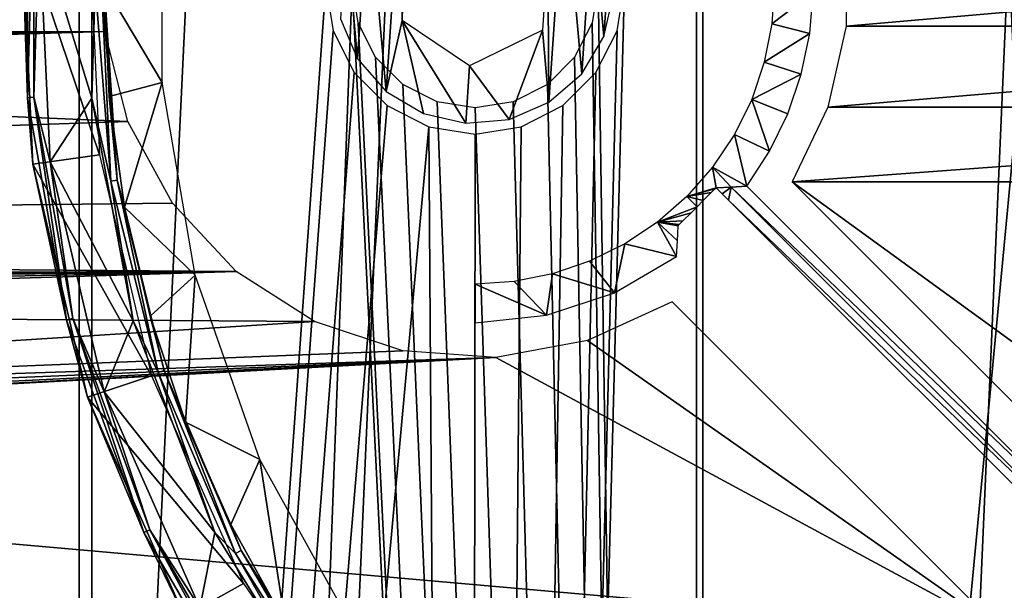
# Model space of a CAD drawing. Header units: millimetres. Extents: x -205 to 205, y -205 to 205.
# Tile 11 of 30: x -37 to -9, y -17 to -1. Entities that reach past the tile are written whole.
import ezdxf

# ---------------------------------------------------------------- set-up
doc = ezdxf.new("R2010")
doc.units = ezdxf.units.MM
doc.header["$LTSCALE"] = 33.374815
for name, color, linetype in [('1', 7, 'CONTINUOUS'), ('15', 7, 'CONTINUOUS'), ('19', 7, 'CONTINUOUS'), ('20', 7, 'CONTINUOUS'), ('21', 7, 'CONTINUOUS'), ('29', 7, 'CONTINUOUS'), ('3', 7, 'CONTINUOUS'), ('39', 7, 'CONTINUOUS'), ('44', 7, 'CONTINUOUS'), ('48', 7, 'CONTINUOUS'), ('54', 7, 'CONTINUOUS'), ('56', 7, 'CONTINUOUS')]:
    doc.layers.add(name, color=color, linetype=linetype)

msp = doc.modelspace()

# ---------------------------------------------------------------- linework, layer by layer
at = {"layer": '1', "color": 18, "linetype": 'Continuous', "true_color": 0x000000}
for points in [[(0, -203.05), (-17.697, -202.278), (0, 203.05), (0, -203.05)], [(0, 203.05), (-17.697, -202.278), (-17.697, 202.278), (0, 203.05)], [(-17.697, -202.278), (-35.259, -199.966), (-17.697, 202.278), (-17.697, -202.278)], [(-17.697, 202.278), (-35.259, -199.966), (-35.259, 199.966), (-17.697, 202.278)], [(-35.259, -199.966), (-52.553, -196.132), (-35.259, 199.966), (-35.259, -199.966)], [(-35.259, 199.966), (-52.553, -196.132), (-52.553, 196.132), (-35.259, 199.966)]]:
    msp.add_3dface(points, dxfattribs=at)
at = {"layer": '15', "color": 253, "linetype": 'Continuous', "true_color": 0xaab4c3}
for points in [[(-15.556, -1.112, 34.767), (-14.384, -0.206, 3.215), (-15.483, 0, 34.767), (-15.556, -1.112, 34.767)], [(-14.482, -1.386, 3.215), (-14.384, -0.206, 3.215), (-15.556, -1.112, 34.767), (-14.482, -1.386, 3.215)], [(-15.773, -2.204, 34.767), (-14.482, -1.386, 3.215), (-15.556, -1.112, 34.767), (-15.773, -2.204, 34.767)], [(-14.725, -2.546, 3.215), (-14.482, -1.386, 3.215), (-15.773, -2.204, 34.767), (-14.725, -2.546, 3.215)], [(-16.131, -3.259, 34.767), (-14.725, -2.546, 3.215), (-15.773, -2.204, 34.767), (-16.131, -3.259, 34.767)], [(-15.108, -3.668, 3.215), (-14.725, -2.546, 3.215), (-16.131, -3.259, 34.767), (-15.108, -3.668, 3.215)], [(-16.624, -4.258, 34.767), (-15.627, -4.733, 3.215), (-16.131, -3.259, 34.767), (-16.624, -4.258, 34.767)], [(-15.627, -4.733, 3.215), (-15.108, -3.668, 3.215), (-16.131, -3.259, 34.767), (-15.627, -4.733, 3.215)], [(-17.243, -5.185, 34.767), (-16.272, -5.727, 3.215), (-16.624, -4.258, 34.767), (-17.243, -5.185, 34.767)], [(-16.272, -5.727, 3.215), (-15.627, -4.733, 3.215), (-16.624, -4.258, 34.767), (-16.272, -5.727, 3.215)], [(-17.978, -6.022, 34.767), (-17.144, -5.778, 21.901), (-17.243, -5.185, 34.767), (-17.978, -6.022, 34.767)], [(-17.144, -5.778, 21.901), (-16.717, -5.757, 12.826), (-17.243, -5.185, 34.767), (-17.144, -5.778, 21.901)], [(-16.717, -5.757, 12.826), (-16.272, -5.727, 3.215), (-17.243, -5.185, 34.767), (-16.717, -5.757, 12.826)], [(-17.18, -5.808, 22.134), (-17.144, -5.778, 21.901), (-17.978, -6.022, 34.767), (-17.18, -5.808, 22.134)], [(-17.28, -5.91, 22.394), (-17.18, -5.808, 22.134), (-17.978, -6.022, 34.767), (-17.28, -5.91, 22.394)], [(-18.815, -6.757, 34.767), (-17.68, -6.319, 22.733), (-17.978, -6.022, 34.767), (-18.815, -6.757, 34.767)], [(-17.508, -6.142, 22.733), (-17.28, -5.91, 22.394), (-17.978, -6.022, 34.767), (-17.508, -6.142, 22.733)], [(-17.68, -6.319, 22.733), (-17.508, -6.142, 22.733), (-17.978, -6.022, 34.767), (-17.68, -6.319, 22.733)], [(-17.858, -6.492, 22.733), (-17.68, -6.319, 22.733), (-18.815, -6.757, 34.767), (-17.858, -6.492, 22.733)], [(-18.09, -6.72, 22.394), (-17.858, -6.492, 22.733), (-18.815, -6.757, 34.767), (-18.09, -6.72, 22.394)], [(-18.192, -6.82, 22.134), (-18.09, -6.72, 22.394), (-18.815, -6.757, 34.767), (-18.192, -6.82, 22.134)], [(-19.742, -7.376, 34.767), (-18.273, -7.728, 3.215), (-18.815, -6.757, 34.767), (-19.742, -7.376, 34.767)], [(-18.222, -6.856, 21.901), (-18.192, -6.82, 22.134), (-18.815, -6.757, 34.767), (-18.222, -6.856, 21.901)], [(-18.273, -7.728, 3.215), (-18.243, -7.283, 12.826), (-18.815, -6.757, 34.767), (-18.273, -7.728, 3.215)], [(-18.243, -7.283, 12.826), (-18.222, -6.856, 21.901), (-18.815, -6.757, 34.767), (-18.243, -7.283, 12.826)], [(-20.741, -7.869, 34.767), (-20.032, -8.762, 3.215), (-19.742, -7.376, 34.767), (-20.741, -7.869, 34.767)], [(-20.032, -8.762, 3.215), (-18.273, -7.728, 3.215), (-19.742, -7.376, 34.767), (-20.032, -8.762, 3.215)], [(-21.796, -8.227, 34.767), (-20.032, -8.762, 3.215), (-20.741, -7.869, 34.767), (-21.796, -8.227, 34.767)], [(-22.888, -8.444, 34.767), (-21.97, -9.402, 3.215), (-21.796, -8.227, 34.767), (-22.888, -8.444, 34.767)], [(-21.97, -9.402, 3.215), (-20.032, -8.762, 3.215), (-21.796, -8.227, 34.767), (-21.97, -9.402, 3.215)], [(-24, -8.517, 34.767), (-21.97, -9.402, 3.215), (-22.888, -8.444, 34.767), (-24, -8.517, 34.767)], [(-24, -9.619, 3.215), (-21.97, -9.402, 3.215), (-24, -8.517, 34.767), (-24, -9.619, 3.215)]]:
    msp.add_3dface(points, dxfattribs=at)
at = {"layer": '19', "color": 253, "linetype": 'Continuous', "true_color": 0xaab4c3}
for points in [[(-16.717, -5.757, 12.826), (-17.144, -5.778, 21.901), (-16.971, -5.946, 21.801), (-16.717, -5.757, 12.826)], [(-16.788, -6.128, 21.767), (-16.717, -5.757, 12.826), (-16.971, -5.946, 21.801), (-16.788, -6.128, 21.767)], [(-16.717, -5.757, 12.826), (-16.788, -6.128, 21.767), (-6.063, -16.404, 12.694), (-16.717, -5.757, 12.826)], [(-16.272, -5.727, 3.215), (-16.717, -5.757, 12.826), (-6.025, -15.974, 3.215), (-16.272, -5.727, 3.215)], [(-6.025, -15.974, 3.215), (-16.717, -5.757, 12.826), (-6.063, -16.404, 12.694), (-6.025, -15.974, 3.215)], [(-16.788, -6.128, 21.767), (-6.094, -16.821, 21.767), (-6.063, -16.404, 12.694), (-16.788, -6.128, 21.767)]]:
    msp.add_3dface(points, dxfattribs=at)
at = {"layer": '20', "color": 18, "linetype": 'Continuous', "true_color": 0x000000}
for points in [[(-40.08, -165.208, 36), (-24.194, 168.27, 36), (-28.25, 0, 36), (-40.08, -165.208, 36)], [(-24.194, 168.27, 36), (-40.08, -165.208, 36), (-40.079, 165.208, 36), (-24.194, 168.27, 36)], [(-28.042, -1.313, 36), (-40.08, -165.208, 36), (-28.25, 0, 36), (-28.042, -1.313, 36)], [(-8.25, 0, 36), (-24.193, -168.27, 36), (-19.75, 0, 36), (-8.25, 0, 36)], [(-8.089, -169.807, 36), (-24.193, -168.27, 36), (-8.25, 0, 36), (-8.089, -169.807, 36)], [(-19.75, 0, 36), (-24.193, -168.27, 36), (-19.958, -1.313, 36), (-19.75, 0, 36)], [(-27.438, -2.498, 36), (-40.08, -165.208, 36), (-28.042, -1.313, 36), (-27.438, -2.498, 36)], [(-19.958, -1.313, 36), (-24.193, -168.27, 36), (-20.562, -2.498, 36), (-19.958, -1.313, 36)], [(-26.498, -3.438, 36), (-40.08, -165.208, 36), (-27.438, -2.498, 36), (-26.498, -3.438, 36)], [(-20.562, -2.498, 36), (-24.193, -168.27, 36), (-21.502, -3.438, 36), (-20.562, -2.498, 36)], [(-25.313, -4.042, 36), (-40.08, -165.208, 36), (-26.498, -3.438, 36), (-25.313, -4.042, 36)], [(-21.502, -3.438, 36), (-24.193, -168.27, 36), (-22.687, -4.042, 36), (-21.502, -3.438, 36)], [(-24.193, -168.27, 36), (-40.08, -165.208, 36), (-25.313, -4.042, 36), (-24.193, -168.27, 36)], [(-24, -4.25, 36), (-24.193, -168.27, 36), (-25.313, -4.042, 36), (-24, -4.25, 36)], [(-24.193, -168.27, 36), (-24, -4.25, 36), (-22.687, -4.042, 36), (-24.193, -168.27, 36)]]:
    msp.add_3dface(points, dxfattribs=at)
at = {"layer": '21', "color": 250, "linetype": 'Continuous', "true_color": 0x1c1c1c}
for points in [[(-20.5, 0, 42), (-17.518, -200.235, 42), (-17.518, 200.235, 42), (-20.5, 0, 42)], [(-17.518, -200.235, 42), (0, -201, 42), (-17.518, 200.235, 42), (-17.518, -200.235, 42)], [(-17.518, 200.235, 42), (0, -201, 42), (-8.25, 0, 42), (-17.518, 200.235, 42)], [(-52.023, 194.151, 42), (-34.903, -197.946, 42), (-34.903, 197.946, 42), (-52.023, 194.151, 42)], [(-34.903, -197.946, 42), (-27.5, 0, 42), (-34.903, 197.946, 42), (-34.903, -197.946, 42)], [(-52.023, -194.151, 42), (-34.903, -197.946, 42), (-52.023, 194.151, 42), (-52.023, -194.151, 42)], [(-17.518, -200.235, 42), (-27.5, 0, 42), (-34.903, -197.946, 42), (-17.518, -200.235, 42)], [(-27.329, -1.082, 42), (-27.5, 0, 42), (-17.518, -200.235, 42), (-27.329, -1.082, 42)], [(-20.5, 0, 42), (-20.671, -1.082, 42), (-17.518, -200.235, 42), (-20.5, 0, 42)], [(-26.832, -2.057, 42), (-27.329, -1.082, 42), (-17.518, -200.235, 42), (-26.832, -2.057, 42)], [(-20.671, -1.082, 42), (-21.168, -2.057, 42), (-17.518, -200.235, 42), (-20.671, -1.082, 42)], [(-26.057, -2.832, 42), (-26.832, -2.057, 42), (-17.518, -200.235, 42), (-26.057, -2.832, 42)], [(-21.168, -2.057, 42), (-21.943, -2.832, 42), (-17.518, -200.235, 42), (-21.168, -2.057, 42)], [(-25.082, -3.329, 42), (-26.057, -2.832, 42), (-17.518, -200.235, 42), (-25.082, -3.329, 42)], [(-21.943, -2.832, 42), (-22.918, -3.329, 42), (-17.518, -200.235, 42), (-21.943, -2.832, 42)], [(-24, -3.5, 42), (-25.082, -3.329, 42), (-17.518, -200.235, 42), (-24, -3.5, 42)], [(-22.918, -3.329, 42), (-24, -3.5, 42), (-17.518, -200.235, 42), (-22.918, -3.329, 42)]]:
    msp.add_3dface(points, dxfattribs=at)
at = {"layer": '29', "color": 253, "linetype": 'Continuous', "true_color": 0xaab4c3}
for points in [[(-34.906, 3.225, 98), (-36.399, 1.683, 98), (-34.906, -3.225, 98), (-34.906, 3.225, 98)], [(-36.399, 1.683, 98), (-36.088, -5.034, 98), (-34.906, -3.225, 98), (-36.399, 1.683, 98)], [(-34.906, -3.225, 98), (-36.088, -5.034, 98), (-33.724, -9.567, 98), (-34.906, -3.225, 98)], [(-36.088, -5.034, 98), (-34.549, -11.58, 98), (-33.724, -9.567, 98), (-36.088, -5.034, 98)], [(-33.724, -9.567, 98), (-34.549, -11.58, 98), (-31.4, -15.584, 98), (-33.724, -9.567, 98)], [(-34.549, -11.58, 98), (-31.833, -17.731, 98), (-31.4, -15.584, 98), (-34.549, -11.58, 98)], [(-31.4, -15.584, 98), (-31.833, -17.731, 98), (-28.012, -21.074, 98), (-31.4, -15.584, 98)]]:
    msp.add_3dface(points, dxfattribs=at)
at = {"layer": '3', "color": 253, "linetype": 'Continuous', "true_color": 0xaab4c3}
for points in [[(-68.106, 1.395, 2.25), (-68.106, -1.395, 2.25), (-34.535, 1.325, 2.25), (-68.106, 1.395, 2.25)], [(-34.535, 1.325, 2.25), (-68.106, -1.395, 2.25), (-34.535, -1.325, 2.25), (-34.535, 1.325, 2.25)], [(-13.448, -1.178, 2.25), (13.448, 1.178, 2.25), (-13.448, 1.178, 2.25), (-13.448, -1.178, 2.25)], [(13.448, -1.178, 2.25), (13.448, 1.178, 2.25), (-13.448, -1.178, 2.25), (13.448, -1.178, 2.25)], [(-68.723, -2.318, 2.25), (-69.105, -2.394, 2.25), (-34.535, -1.325, 2.25), (-68.723, -2.318, 2.25)], [(-34.535, -1.325, 2.25), (-69.105, -2.394, 2.25), (-33.879, -3.892, 2.25), (-34.535, -1.325, 2.25)], [(-68.4, -2.103, 2.25), (-68.723, -2.318, 2.25), (-34.535, -1.325, 2.25), (-68.4, -2.103, 2.25)], [(-68.184, -1.781, 2.25), (-68.4, -2.103, 2.25), (-34.535, -1.325, 2.25), (-68.184, -1.781, 2.25)], [(-68.106, -1.395, 2.25), (-68.184, -1.781, 2.25), (-34.535, -1.325, 2.25), (-68.106, -1.395, 2.25)], [(13.967, -3.477, 2.25), (13.448, -1.178, 2.25), (-13.967, -3.477, 2.25), (13.967, -3.477, 2.25)], [(-13.967, -3.477, 2.25), (13.448, -1.178, 2.25), (-13.448, -1.178, 2.25), (-13.967, -3.477, 2.25)], [(-69.105, -2.394, 2.25), (-135.522, -7.348, 2.25), (-33.879, -3.892, 2.25), (-69.105, -2.394, 2.25)], [(14.981, -5.604, 2.25), (13.967, -3.477, 2.25), (-14.981, -5.604, 2.25), (14.981, -5.604, 2.25)], [(-14.981, -5.604, 2.25), (13.967, -3.477, 2.25), (-13.967, -3.477, 2.25), (-14.981, -5.604, 2.25)], [(-33.879, -3.892, 2.25), (-135.522, -7.348, 2.25), (-32.608, -6.217, 2.25), (-33.879, -3.892, 2.25)], [(-3.477, -13.967, 2.25), (14.981, -5.604, 2.25), (-14.981, -5.604, 2.25), (-3.477, -13.967, 2.25)], [(-5.604, -14.981, 2.25), (-3.477, -13.967, 2.25), (-14.981, -5.604, 2.25), (-5.604, -14.981, 2.25)], [(-32.608, -6.217, 2.25), (-135.522, -7.348, 2.25), (-30.8, -8.155, 2.25), (-32.608, -6.217, 2.25)], [(-135.522, -7.348, 2.25), (-98.895, -8.306, 2.25), (-30.8, -8.155, 2.25), (-135.522, -7.348, 2.25)], [(-98.895, -8.306, 2.25), (-69.105, -8.306, 2.25), (-30.8, -8.155, 2.25), (-98.895, -8.306, 2.25)], [(-69.105, -8.306, 2.25), (-68.719, -8.384, 2.25), (-30.8, -8.155, 2.25), (-69.105, -8.306, 2.25)], [(-68.719, -8.384, 2.25), (-68.397, -8.6, 2.25), (-30.8, -8.155, 2.25), (-68.719, -8.384, 2.25)], [(-68.397, -8.6, 2.25), (-68.182, -8.923, 2.25), (-30.8, -8.155, 2.25), (-68.397, -8.6, 2.25)], [(-68.182, -8.923, 2.25), (-68.106, -9.305, 2.25), (-30.8, -8.155, 2.25), (-68.182, -8.923, 2.25)], [(-30.8, -8.155, 2.25), (-68.106, -9.305, 2.25), (-28.569, -9.585, 2.25), (-30.8, -8.155, 2.25)], [(-18.396, -9.019, 2.25), (-20.803, -10.125, 2.25), (-9.019, -18.396, 2.25), (-18.396, -9.019, 2.25)], [(-68.106, -9.305, 2.25), (-68.106, -12.095, 2.25), (-28.569, -9.585, 2.25), (-68.106, -9.305, 2.25)], [(-28.569, -9.585, 2.25), (-68.106, -12.095, 2.25), (-26.053, -10.418, 2.25), (-28.569, -9.585, 2.25)], [(-20.803, -10.125, 2.25), (-23.41, -10.602, 2.25), (-9.019, -18.396, 2.25), (-20.803, -10.125, 2.25)], [(-68.723, -13.018, 2.25), (-69.105, -13.094, 2.25), (-23.41, -10.602, 2.25), (-68.723, -13.018, 2.25)], [(-23.41, -10.602, 2.25), (-69.105, -13.094, 2.25), (-9.019, -18.396, 2.25), (-23.41, -10.602, 2.25)], [(-68.4, -12.803, 2.25), (-68.723, -13.018, 2.25), (-23.41, -10.602, 2.25), (-68.4, -12.803, 2.25)], [(-68.184, -12.481, 2.25), (-68.4, -12.803, 2.25), (-23.41, -10.602, 2.25), (-68.184, -12.481, 2.25)], [(-68.106, -12.095, 2.25), (-68.184, -12.481, 2.25), (-23.41, -10.602, 2.25), (-68.106, -12.095, 2.25)], [(-26.053, -10.418, 2.25), (-68.106, -12.095, 2.25), (-23.41, -10.602, 2.25), (-26.053, -10.418, 2.25)], [(-69.105, -13.094, 2.25), (-133.933, -21.957, 2.25), (-9.019, -18.396, 2.25), (-69.105, -13.094, 2.25)]]:
    msp.add_3dface(points, dxfattribs=at)
at = {"layer": '39', "color": 253, "linetype": 'Continuous', "true_color": 0xaab4c3}
for points in [[(-36.898, 1.706, 97.483), (-34.681, -4.838, 42.483), (-36.583, -5.103, 97.483), (-36.898, 1.706, 97.483)], [(-34.979, 1.617, 42.483), (-34.681, -4.838, 42.483), (-36.898, 1.706, 97.483), (-34.979, 1.617, 42.483)], [(-34.681, -4.838, 42.483), (-33.202, -11.128, 42.483), (-36.583, -5.103, 97.483), (-34.681, -4.838, 42.483)], [(-36.583, -5.103, 97.483), (-33.202, -11.128, 42.483), (-35.023, -11.738, 97.483), (-36.583, -5.103, 97.483)], [(-33.202, -11.128, 42.483), (-30.592, -17.039, 42.483), (-35.023, -11.738, 97.483), (-33.202, -11.128, 42.483)], [(-35.023, -11.738, 97.483), (-30.592, -17.039, 42.483), (-32.269, -17.974, 97.483), (-35.023, -11.738, 97.483)], [(-30.592, -17.039, 42.483), (-26.94, -22.37, 42.483), (-32.269, -17.974, 97.483), (-30.592, -17.039, 42.483)]]:
    msp.add_3dface(points, dxfattribs=at)
at = {"layer": '44', "color": 253, "linetype": 'Continuous', "true_color": 0xaab4c3}
for points in [[(-32.9, 2.781, 53.483), (-34.555, 0, 97.517), (-32.9, -2.781, 53.483), (-32.9, 2.781, 53.483)], [(-34.555, 0, 97.517), (-34.408, -3.179, 97.517), (-32.9, -2.781, 53.483), (-34.555, 0, 97.517)], [(-34.408, -3.179, 97.517), (-33.97, -6.332, 97.517), (-32.9, -2.781, 53.483), (-34.408, -3.179, 97.517)], [(-32.9, -2.781, 53.483), (-33.97, -6.332, 97.517), (-31.966, -8.264, 53.483), (-32.9, -2.781, 53.483)], [(-33.97, -6.332, 97.517), (-33.243, -9.43, 97.517), (-31.966, -8.264, 53.483), (-33.97, -6.332, 97.517)], [(-33.243, -9.43, 97.517), (-32.234, -12.449, 97.517), (-31.966, -8.264, 53.483), (-33.243, -9.43, 97.517)], [(-31.966, -8.264, 53.483), (-32.234, -12.449, 97.517), (-30.125, -13.512, 53.483), (-31.966, -8.264, 53.483)], [(-32.234, -12.449, 97.517), (-30.952, -15.362, 97.517), (-30.125, -13.512, 53.483), (-32.234, -12.449, 97.517)], [(-30.952, -15.362, 97.517), (-29.407, -18.145, 97.517), (-30.125, -13.512, 53.483), (-30.952, -15.362, 97.517)], [(-30.125, -13.512, 53.483), (-29.407, -18.145, 97.517), (-27.43, -18.377, 53.483), (-30.125, -13.512, 53.483)]]:
    msp.add_3dface(points, dxfattribs=at)
at = {"layer": '48', "color": 253, "linetype": 'Continuous', "true_color": 0xaab4c3}
for points in [[(-34.906, 3.225, 98), (-34.906, -3.225, 98), (-34.809, 0, 97.936), (-34.906, 3.225, 98)], [(-34.809, 0, 97.936), (-34.906, -3.225, 98), (-34.358, -5.588, 97.936), (-34.809, 0, 97.936)], [(-34.809, 0, 97.936), (-34.358, -5.588, 97.936), (-34.627, 0, 97.76), (-34.809, 0, 97.936)], [(-34.555, 0, 97.517), (-34.627, 0, 97.76), (-34.178, -5.559, 97.76), (-34.555, 0, 97.517)], [(-34.627, 0, 97.76), (-34.358, -5.588, 97.936), (-34.178, -5.559, 97.76), (-34.627, 0, 97.76)], [(-34.408, -3.179, 97.517), (-34.555, 0, 97.517), (-34.178, -5.559, 97.76), (-34.408, -3.179, 97.517)], [(-34.906, -3.225, 98), (-33.724, -9.567, 98), (-34.358, -5.588, 97.936), (-34.906, -3.225, 98)], [(-33.97, -6.332, 97.517), (-34.408, -3.179, 97.517), (-34.178, -5.559, 97.76), (-33.97, -6.332, 97.517)], [(-34.358, -5.588, 97.936), (-33.015, -11.032, 97.936), (-34.178, -5.559, 97.76), (-34.358, -5.588, 97.936)], [(-34.358, -5.588, 97.936), (-33.724, -9.567, 98), (-33.015, -11.032, 97.936), (-34.358, -5.588, 97.936)], [(-33.97, -6.332, 97.517), (-34.178, -5.559, 97.76), (-32.842, -10.974, 97.76), (-33.97, -6.332, 97.517)], [(-34.178, -5.559, 97.76), (-33.015, -11.032, 97.936), (-32.842, -10.974, 97.76), (-34.178, -5.559, 97.76)], [(-33.243, -9.43, 97.517), (-33.97, -6.332, 97.517), (-32.842, -10.974, 97.76), (-33.243, -9.43, 97.517)], [(-32.234, -12.449, 97.517), (-33.243, -9.43, 97.517), (-32.842, -10.974, 97.76), (-32.234, -12.449, 97.517)], [(-33.724, -9.567, 98), (-31.4, -15.584, 98), (-33.015, -11.032, 97.936), (-33.724, -9.567, 98)], [(-33.015, -11.032, 97.936), (-30.816, -16.189, 97.936), (-32.842, -10.974, 97.76), (-33.015, -11.032, 97.936)], [(-33.015, -11.032, 97.936), (-31.4, -15.584, 98), (-30.816, -16.189, 97.936), (-33.015, -11.032, 97.936)], [(-32.234, -12.449, 97.517), (-32.842, -10.974, 97.76), (-30.654, -16.104, 97.76), (-32.234, -12.449, 97.517)], [(-32.842, -10.974, 97.76), (-30.816, -16.189, 97.936), (-30.654, -16.104, 97.76), (-32.842, -10.974, 97.76)], [(-30.952, -15.362, 97.517), (-32.234, -12.449, 97.517), (-30.654, -16.104, 97.76), (-30.952, -15.362, 97.517)], [(-29.407, -18.145, 97.517), (-30.952, -15.362, 97.517), (-30.654, -16.104, 97.76), (-29.407, -18.145, 97.517)], [(-31.4, -15.584, 98), (-28.012, -21.074, 98), (-30.816, -16.189, 97.936), (-31.4, -15.584, 98)], [(-30.816, -16.189, 97.936), (-27.817, -20.926, 97.936), (-30.654, -16.104, 97.76), (-30.816, -16.189, 97.936)], [(-30.816, -16.189, 97.936), (-28.012, -21.074, 98), (-27.817, -20.926, 97.936), (-30.816, -16.189, 97.936)], [(-29.407, -18.145, 97.517), (-30.654, -16.104, 97.76), (-27.671, -20.817, 97.76), (-29.407, -18.145, 97.517)], [(-30.654, -16.104, 97.76), (-27.817, -20.926, 97.936), (-27.671, -20.817, 97.76), (-30.654, -16.104, 97.76)]]:
    msp.add_3dface(points, dxfattribs=at)
at = {"layer": '54', "color": 253, "linetype": 'Continuous', "true_color": 0xaab4c3}
for points in [[(-36.898, 1.706, 97.483), (-36.736, -3.214, 97.74), (-36.736, 3.214, 97.74), (-36.898, 1.706, 97.483)], [(-36.736, -3.214, 97.74), (-36.553, 3.198, 97.93), (-36.736, 3.214, 97.74), (-36.736, -3.214, 97.74)], [(-36.553, -3.198, 97.93), (-36.553, 3.198, 97.93), (-36.736, -3.214, 97.74), (-36.553, -3.198, 97.93)], [(-36.553, -3.198, 97.93), (-36.399, 1.683, 98), (-36.553, 3.198, 97.93), (-36.553, -3.198, 97.93)], [(-36.898, 1.706, 97.483), (-36.583, -5.103, 97.483), (-36.736, -3.214, 97.74), (-36.898, 1.706, 97.483)], [(-36.088, -5.034, 98), (-36.399, 1.683, 98), (-36.553, -3.198, 97.93), (-36.088, -5.034, 98)], [(-35.62, -9.544, 97.74), (-36.553, -3.198, 97.93), (-36.736, -3.214, 97.74), (-35.62, -9.544, 97.74)], [(-36.583, -5.103, 97.483), (-35.62, -9.544, 97.74), (-36.736, -3.214, 97.74), (-36.583, -5.103, 97.483)], [(-35.442, -9.497, 97.93), (-36.553, -3.198, 97.93), (-35.62, -9.544, 97.74), (-35.442, -9.497, 97.93)], [(-35.442, -9.497, 97.93), (-36.088, -5.034, 98), (-36.553, -3.198, 97.93), (-35.442, -9.497, 97.93)], [(-34.549, -11.58, 98), (-36.088, -5.034, 98), (-35.442, -9.497, 97.93), (-34.549, -11.58, 98)], [(-36.583, -5.103, 97.483), (-35.023, -11.738, 97.483), (-35.62, -9.544, 97.74), (-36.583, -5.103, 97.483)], [(-33.421, -15.585, 97.74), (-35.442, -9.497, 97.93), (-35.62, -9.544, 97.74), (-33.421, -15.585, 97.74)], [(-33.255, -15.507, 97.93), (-35.442, -9.497, 97.93), (-33.421, -15.585, 97.74), (-33.255, -15.507, 97.93)], [(-33.255, -15.507, 97.93), (-34.549, -11.58, 98), (-35.442, -9.497, 97.93), (-33.255, -15.507, 97.93)], [(-35.023, -11.738, 97.483), (-33.421, -15.585, 97.74), (-35.62, -9.544, 97.74), (-35.023, -11.738, 97.483)], [(-35.023, -11.738, 97.483), (-32.269, -17.974, 97.483), (-33.421, -15.585, 97.74), (-35.023, -11.738, 97.483)], [(-31.833, -17.731, 98), (-34.549, -11.58, 98), (-33.255, -15.507, 97.93), (-31.833, -17.731, 98)], [(-30.207, -21.151, 97.74), (-33.255, -15.507, 97.93), (-33.421, -15.585, 97.74), (-30.207, -21.151, 97.74)], [(-32.269, -17.974, 97.483), (-30.207, -21.151, 97.74), (-33.421, -15.585, 97.74), (-32.269, -17.974, 97.483)], [(-30.057, -21.046, 97.93), (-33.255, -15.507, 97.93), (-30.207, -21.151, 97.74), (-30.057, -21.046, 97.93)], [(-30.057, -21.046, 97.93), (-31.833, -17.731, 98), (-33.255, -15.507, 97.93), (-30.057, -21.046, 97.93)]]:
    msp.add_3dface(points, dxfattribs=at)
at = {"layer": '56', "color": 253, "linetype": 'Continuous', "true_color": 0xaab4c3}
for points in [[(-27.033, 2.531, 57.5), (-26.531, -3.033, 57.5), (-26.102, 3.344, 57.5), (-27.033, 2.531, 57.5)], [(-26.531, -3.033, 57.5), (-26.073, -1.018, 57.5), (-26.102, 3.344, 57.5), (-26.531, -3.033, 57.5)], [(-26.073, -1.018, 57.5), (-25.918, 1.286, 57.5), (-26.102, 3.344, 57.5), (-26.073, -1.018, 57.5)], [(-21.927, 1.018, 57.5), (-21.898, -3.344, 57.5), (-21.469, 3.033, 57.5), (-21.927, 1.018, 57.5)], [(-21.898, -3.344, 57.5), (-20.967, -2.531, 57.5), (-21.469, 3.033, 57.5), (-21.898, -3.344, 57.5)], [(-21.469, 3.033, 57.5), (-20.967, -2.531, 57.5), (-20.656, 2.102, 57.5), (-21.469, 3.033, 57.5)], [(-27.666, 1.47, 57.5), (-27.344, -2.102, 57.5), (-27.033, 2.531, 57.5), (-27.666, 1.47, 57.5)], [(-27.344, -2.102, 57.5), (-26.531, -3.033, 57.5), (-27.033, 2.531, 57.5), (-27.344, -2.102, 57.5)], [(-20.967, -2.531, 57.5), (-20.334, -1.47, 57.5), (-20.656, 2.102, 57.5), (-20.967, -2.531, 57.5)], [(-20.656, 2.102, 57.5), (-20.334, -1.47, 57.5), (-20.17, 0.966, 57.5), (-20.656, 2.102, 57.5)], [(-27.83, -0.966, 57.5), (-27.344, -2.102, 57.5), (-27.666, 1.47, 57.5), (-27.83, -0.966, 57.5)], [(-21.927, 1.018, 57.5), (-22.082, -1.286, 57.5), (-21.898, -3.344, 57.5), (-21.927, 1.018, 57.5)], [(-20.334, -1.47, 57.5), (-20.059, -0.265, 57.5), (-20.17, 0.966, 57.5), (-20.334, -1.47, 57.5)], [(-25.47, -3.666, 57.5), (-26.073, -1.018, 57.5), (-26.531, -3.033, 57.5), (-25.47, -3.666, 57.5)], [(-24.265, -3.941, 57.5), (-26.073, -1.018, 57.5), (-25.47, -3.666, 57.5), (-24.265, -3.941, 57.5)], [(-24.155, -2.304, 57.5), (-26.073, -1.018, 57.5), (-24.265, -3.941, 57.5), (-24.155, -2.304, 57.5)], [(-22.082, -1.286, 57.5), (-24.155, -2.304, 57.5), (-23.034, -3.83, 57.5), (-22.082, -1.286, 57.5)], [(-21.898, -3.344, 57.5), (-22.082, -1.286, 57.5), (-23.034, -3.83, 57.5), (-21.898, -3.344, 57.5)], [(-23.034, -3.83, 57.5), (-24.155, -2.304, 57.5), (-24.265, -3.941, 57.5), (-23.034, -3.83, 57.5)]]:
    msp.add_3dface(points, dxfattribs=at)

doc.saveas('drawing.dxf')
